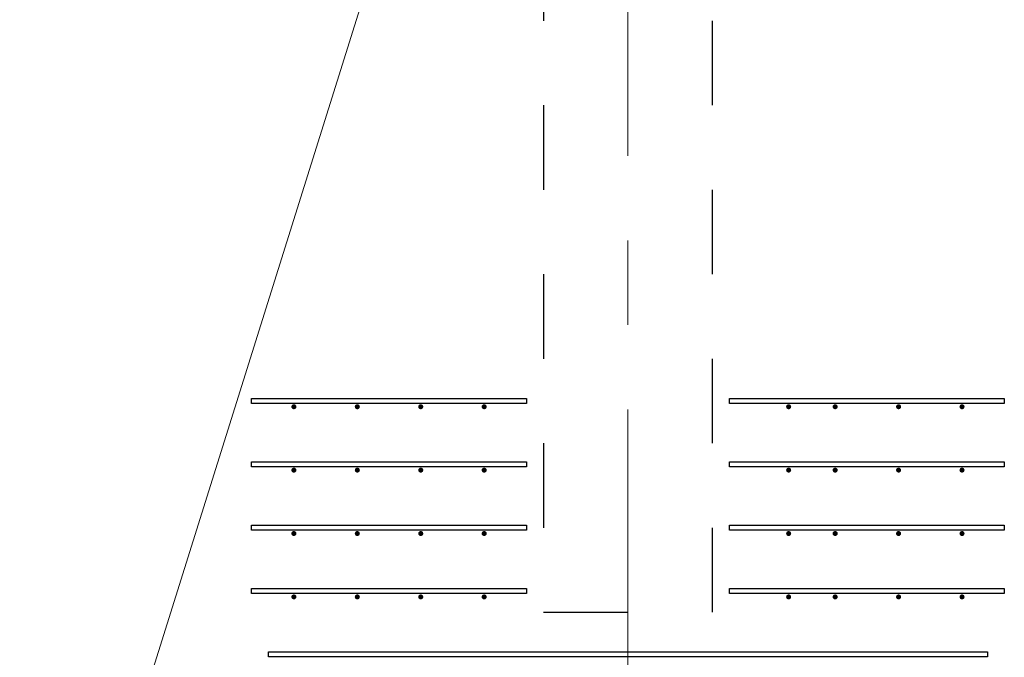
# Model space of a CAD drawing. Header units: metres. Extents: x -38 to 93, y -15 to 21.
# Tile 13 of 256: x 8.431 to 9.595, y 5.817 to 6.571. Entities that reach past the tile are written whole.
import ezdxf

# ---------------------------------------------------------------- set-up
doc = ezdxf.new("R2010")
doc.units = ezdxf.units.M
for name, pattern in [('______11', [0.5, 0.4, -0.05, 0, -0.05]), ('______2', [0.0405, 0.03, -0.0105]), ('______5', [1.1, 0.8, -0.1, 0.1, -0.1])]:
    doc.linetypes.add(name, pattern=pattern)
for name, color, linetype, lineweight in [('XR$1$Осевая линия (1)', 7, '______5', 13), ('XR$4$Арматурный каркас 01', 4, 'Continuous', 35), ('XR$4$Текст_ общее_1', 7, 'Continuous', 13)]:
    doc.layers.add(name, color=color, linetype=linetype, lineweight=lineweight)
doc.layers.add('XR$6$Стена_ бетон несущ.', color=7, linetype='Continuous', lineweight=70, true_color=0xb4b496)

msp = doc.modelspace()

# ---------------------------------------------------------------- hatches: boundary and pattern name
at = {"layer": 'XR$4$Арматурный каркас 01', "linetype": 'Continuous', "lineweight": 50, "transparency": 33554687}
for points in [[(8.758, 6.1132), (8.7578, 6.1144), (8.7571, 6.1154), (8.7561, 6.116), (8.755, 6.1162), (8.7539, 6.116), (8.7529, 6.1154), (8.7522, 6.1144), (8.752, 6.1132), (8.7522, 6.1121), (8.7529, 6.1111), (8.7539, 6.1105), (8.755, 6.1102), (8.7561, 6.1105), (8.7571, 6.1111), (8.7578, 6.1121)], [(8.758, 6.1132), (8.7578, 6.1144), (8.7571, 6.1154), (8.7561, 6.116), (8.755, 6.1162), (8.7539, 6.116), (8.7529, 6.1154), (8.7522, 6.1144), (8.752, 6.1132), (8.7522, 6.1121), (8.7529, 6.1111), (8.7539, 6.1105), (8.755, 6.1102), (8.7561, 6.1105), (8.7571, 6.1111), (8.7578, 6.1121)], [(8.833, 6.1132), (8.8328, 6.1144), (8.8321, 6.1154), (8.8311, 6.116), (8.83, 6.1162), (8.8289, 6.116), (8.8279, 6.1154), (8.8272, 6.1144), (8.827, 6.1132), (8.8272, 6.1121), (8.8279, 6.1111), (8.8289, 6.1105), (8.83, 6.1102), (8.8311, 6.1105), (8.8321, 6.1111), (8.8328, 6.1121)], [(8.833, 6.1132), (8.8328, 6.1144), (8.8321, 6.1154), (8.8311, 6.116), (8.83, 6.1162), (8.8289, 6.116), (8.8279, 6.1154), (8.8272, 6.1144), (8.827, 6.1132), (8.8272, 6.1121), (8.8279, 6.1111), (8.8289, 6.1105), (8.83, 6.1102), (8.8311, 6.1105), (8.8321, 6.1111), (8.8328, 6.1121)], [(8.908, 6.1132), (8.9078, 6.1144), (8.9071, 6.1154), (8.9061, 6.116), (8.905, 6.1162), (8.9039, 6.116), (8.9029, 6.1154), (8.9022, 6.1144), (8.902, 6.1132), (8.9022, 6.1121), (8.9029, 6.1111), (8.9039, 6.1105), (8.905, 6.1102), (8.9061, 6.1105), (8.9071, 6.1111), (8.9078, 6.1121)], [(8.908, 6.1132), (8.9078, 6.1144), (8.9071, 6.1154), (8.9061, 6.116), (8.905, 6.1162), (8.9039, 6.116), (8.9029, 6.1154), (8.9022, 6.1144), (8.902, 6.1132), (8.9022, 6.1121), (8.9029, 6.1111), (8.9039, 6.1105), (8.905, 6.1102), (8.9061, 6.1105), (8.9071, 6.1111), (8.9078, 6.1121)], [(8.983, 6.1132), (8.9828, 6.1144), (8.9821, 6.1154), (8.9811, 6.116), (8.98, 6.1162), (8.9789, 6.116), (8.9779, 6.1154), (8.9772, 6.1144), (8.977, 6.1132), (8.9772, 6.1121), (8.9779, 6.1111), (8.9789, 6.1105), (8.98, 6.1102), (8.9811, 6.1105), (8.9821, 6.1111), (8.9828, 6.1121)], [(8.983, 6.1132), (8.9828, 6.1144), (8.9821, 6.1154), (8.9811, 6.116), (8.98, 6.1162), (8.9789, 6.116), (8.9779, 6.1154), (8.9772, 6.1144), (8.977, 6.1132), (8.9772, 6.1121), (8.9779, 6.1111), (8.9789, 6.1105), (8.98, 6.1102), (8.9811, 6.1105), (8.9821, 6.1111), (8.9828, 6.1121)], [(9.343, 6.1132), (9.3428, 6.1144), (9.3421, 6.1154), (9.3411, 6.116), (9.34, 6.1162), (9.3389, 6.116), (9.3379, 6.1154), (9.3372, 6.1144), (9.337, 6.1132), (9.3372, 6.1121), (9.3379, 6.1111), (9.3389, 6.1105), (9.34, 6.1102), (9.3411, 6.1105), (9.3421, 6.1111), (9.3428, 6.1121)], [(9.343, 6.1132), (9.3428, 6.1144), (9.3421, 6.1154), (9.3411, 6.116), (9.34, 6.1162), (9.3389, 6.116), (9.3379, 6.1154), (9.3372, 6.1144), (9.337, 6.1132), (9.3372, 6.1121), (9.3379, 6.1111), (9.3389, 6.1105), (9.34, 6.1102), (9.3411, 6.1105), (9.3421, 6.1111), (9.3428, 6.1121)], [(9.398, 6.1132), (9.3978, 6.1144), (9.3971, 6.1154), (9.3961, 6.116), (9.395, 6.1162), (9.3939, 6.116), (9.3929, 6.1154), (9.3922, 6.1144), (9.392, 6.1132), (9.3922, 6.1121), (9.3929, 6.1111), (9.3939, 6.1105), (9.395, 6.1102), (9.3961, 6.1105), (9.3971, 6.1111), (9.3978, 6.1121)], [(9.398, 6.1132), (9.3978, 6.1144), (9.3971, 6.1154), (9.3961, 6.116), (9.395, 6.1162), (9.3939, 6.116), (9.3929, 6.1154), (9.3922, 6.1144), (9.392, 6.1132), (9.3922, 6.1121), (9.3929, 6.1111), (9.3939, 6.1105), (9.395, 6.1102), (9.3961, 6.1105), (9.3971, 6.1111), (9.3978, 6.1121)], [(9.473, 6.1132), (9.4728, 6.1144), (9.4721, 6.1154), (9.4711, 6.116), (9.47, 6.1162), (9.4689, 6.116), (9.4679, 6.1154), (9.4672, 6.1144), (9.467, 6.1132), (9.4672, 6.1121), (9.4679, 6.1111), (9.4689, 6.1105), (9.47, 6.1102), (9.4711, 6.1105), (9.4721, 6.1111), (9.4728, 6.1121)], [(9.473, 6.1132), (9.4728, 6.1144), (9.4721, 6.1154), (9.4711, 6.116), (9.47, 6.1162), (9.4689, 6.116), (9.4679, 6.1154), (9.4672, 6.1144), (9.467, 6.1132), (9.4672, 6.1121), (9.4679, 6.1111), (9.4689, 6.1105), (9.47, 6.1102), (9.4711, 6.1105), (9.4721, 6.1111), (9.4728, 6.1121)], [(9.548, 6.1132), (9.5478, 6.1144), (9.5471, 6.1154), (9.5461, 6.116), (9.545, 6.1162), (9.5439, 6.116), (9.5429, 6.1154), (9.5422, 6.1144), (9.542, 6.1132), (9.5422, 6.1121), (9.5429, 6.1111), (9.5439, 6.1105), (9.545, 6.1102), (9.5461, 6.1105), (9.5471, 6.1111), (9.5478, 6.1121)], [(9.548, 6.1132), (9.5478, 6.1144), (9.5471, 6.1154), (9.5461, 6.116), (9.545, 6.1162), (9.5439, 6.116), (9.5429, 6.1154), (9.5422, 6.1144), (9.542, 6.1132), (9.5422, 6.1121), (9.5429, 6.1111), (9.5439, 6.1105), (9.545, 6.1102), (9.5461, 6.1105), (9.5471, 6.1111), (9.5478, 6.1121)], [(8.758, 6.0382), (8.7578, 6.0394), (8.7571, 6.0404), (8.7561, 6.041), (8.755, 6.0412), (8.7539, 6.041), (8.7529, 6.0404), (8.7522, 6.0394), (8.752, 6.0382), (8.7522, 6.0371), (8.7529, 6.0361), (8.7539, 6.0355), (8.755, 6.0352), (8.7561, 6.0355), (8.7571, 6.0361), (8.7578, 6.0371)], [(8.758, 6.0382), (8.7578, 6.0394), (8.7571, 6.0404), (8.7561, 6.041), (8.755, 6.0412), (8.7539, 6.041), (8.7529, 6.0404), (8.7522, 6.0394), (8.752, 6.0382), (8.7522, 6.0371), (8.7529, 6.0361), (8.7539, 6.0355), (8.755, 6.0352), (8.7561, 6.0355), (8.7571, 6.0361), (8.7578, 6.0371)], [(8.833, 6.0382), (8.8328, 6.0394), (8.8321, 6.0404), (8.8311, 6.041), (8.83, 6.0412), (8.8289, 6.041), (8.8279, 6.0404), (8.8272, 6.0394), (8.827, 6.0382), (8.8272, 6.0371), (8.8279, 6.0361), (8.8289, 6.0355), (8.83, 6.0352), (8.8311, 6.0355), (8.8321, 6.0361), (8.8328, 6.0371)], [(8.833, 6.0382), (8.8328, 6.0394), (8.8321, 6.0404), (8.8311, 6.041), (8.83, 6.0412), (8.8289, 6.041), (8.8279, 6.0404), (8.8272, 6.0394), (8.827, 6.0382), (8.8272, 6.0371), (8.8279, 6.0361), (8.8289, 6.0355), (8.83, 6.0352), (8.8311, 6.0355), (8.8321, 6.0361), (8.8328, 6.0371)], [(8.908, 6.0382), (8.9078, 6.0394), (8.9071, 6.0404), (8.9061, 6.041), (8.905, 6.0412), (8.9039, 6.041), (8.9029, 6.0404), (8.9022, 6.0394), (8.902, 6.0382), (8.9022, 6.0371), (8.9029, 6.0361), (8.9039, 6.0355), (8.905, 6.0352), (8.9061, 6.0355), (8.9071, 6.0361), (8.9078, 6.0371)], [(8.908, 6.0382), (8.9078, 6.0394), (8.9071, 6.0404), (8.9061, 6.041), (8.905, 6.0412), (8.9039, 6.041), (8.9029, 6.0404), (8.9022, 6.0394), (8.902, 6.0382), (8.9022, 6.0371), (8.9029, 6.0361), (8.9039, 6.0355), (8.905, 6.0352), (8.9061, 6.0355), (8.9071, 6.0361), (8.9078, 6.0371)], [(8.983, 6.0382), (8.9828, 6.0394), (8.9821, 6.0404), (8.9811, 6.041), (8.98, 6.0412), (8.9789, 6.041), (8.9779, 6.0404), (8.9772, 6.0394), (8.977, 6.0382), (8.9772, 6.0371), (8.9779, 6.0361), (8.9789, 6.0355), (8.98, 6.0352), (8.9811, 6.0355), (8.9821, 6.0361), (8.9828, 6.0371)], [(8.983, 6.0382), (8.9828, 6.0394), (8.9821, 6.0404), (8.9811, 6.041), (8.98, 6.0412), (8.9789, 6.041), (8.9779, 6.0404), (8.9772, 6.0394), (8.977, 6.0382), (8.9772, 6.0371), (8.9779, 6.0361), (8.9789, 6.0355), (8.98, 6.0352), (8.9811, 6.0355), (8.9821, 6.0361), (8.9828, 6.0371)], [(9.343, 6.0382), (9.3428, 6.0394), (9.3421, 6.0404), (9.3411, 6.041), (9.34, 6.0412), (9.3389, 6.041), (9.3379, 6.0404), (9.3372, 6.0394), (9.337, 6.0382), (9.3372, 6.0371), (9.3379, 6.0361), (9.3389, 6.0355), (9.34, 6.0352), (9.3411, 6.0355), (9.3421, 6.0361), (9.3428, 6.0371)], [(9.343, 6.0382), (9.3428, 6.0394), (9.3421, 6.0404), (9.3411, 6.041), (9.34, 6.0412), (9.3389, 6.041), (9.3379, 6.0404), (9.3372, 6.0394), (9.337, 6.0382), (9.3372, 6.0371), (9.3379, 6.0361), (9.3389, 6.0355), (9.34, 6.0352), (9.3411, 6.0355), (9.3421, 6.0361), (9.3428, 6.0371)], [(9.398, 6.0382), (9.3978, 6.0394), (9.3971, 6.0404), (9.3961, 6.041), (9.395, 6.0412), (9.3939, 6.041), (9.3929, 6.0404), (9.3922, 6.0394), (9.392, 6.0382), (9.3922, 6.0371), (9.3929, 6.0361), (9.3939, 6.0355), (9.395, 6.0352), (9.3961, 6.0355), (9.3971, 6.0361), (9.3978, 6.0371)], [(9.398, 6.0382), (9.3978, 6.0394), (9.3971, 6.0404), (9.3961, 6.041), (9.395, 6.0412), (9.3939, 6.041), (9.3929, 6.0404), (9.3922, 6.0394), (9.392, 6.0382), (9.3922, 6.0371), (9.3929, 6.0361), (9.3939, 6.0355), (9.395, 6.0352), (9.3961, 6.0355), (9.3971, 6.0361), (9.3978, 6.0371)], [(9.473, 6.0382), (9.4728, 6.0394), (9.4721, 6.0404), (9.4711, 6.041), (9.47, 6.0412), (9.4689, 6.041), (9.4679, 6.0404), (9.4672, 6.0394), (9.467, 6.0382), (9.4672, 6.0371), (9.4679, 6.0361), (9.4689, 6.0355), (9.47, 6.0352), (9.4711, 6.0355), (9.4721, 6.0361), (9.4728, 6.0371)], [(9.473, 6.0382), (9.4728, 6.0394), (9.4721, 6.0404), (9.4711, 6.041), (9.47, 6.0412), (9.4689, 6.041), (9.4679, 6.0404), (9.4672, 6.0394), (9.467, 6.0382), (9.4672, 6.0371), (9.4679, 6.0361), (9.4689, 6.0355), (9.47, 6.0352), (9.4711, 6.0355), (9.4721, 6.0361), (9.4728, 6.0371)], [(9.548, 6.0382), (9.5478, 6.0394), (9.5471, 6.0404), (9.5461, 6.041), (9.545, 6.0412), (9.5439, 6.041), (9.5429, 6.0404), (9.5422, 6.0394), (9.542, 6.0382), (9.5422, 6.0371), (9.5429, 6.0361), (9.5439, 6.0355), (9.545, 6.0352), (9.5461, 6.0355), (9.5471, 6.0361), (9.5478, 6.0371)], [(9.548, 6.0382), (9.5478, 6.0394), (9.5471, 6.0404), (9.5461, 6.041), (9.545, 6.0412), (9.5439, 6.041), (9.5429, 6.0404), (9.5422, 6.0394), (9.542, 6.0382), (9.5422, 6.0371), (9.5429, 6.0361), (9.5439, 6.0355), (9.545, 6.0352), (9.5461, 6.0355), (9.5471, 6.0361), (9.5478, 6.0371)], [(8.758, 5.9632), (8.7578, 5.9644), (8.7571, 5.9654), (8.7561, 5.966), (8.755, 5.9662), (8.7539, 5.966), (8.7529, 5.9654), (8.7522, 5.9644), (8.752, 5.9632), (8.7522, 5.9621), (8.7529, 5.9611), (8.7539, 5.9605), (8.755, 5.9602), (8.7561, 5.9605), (8.7571, 5.9611), (8.7578, 5.9621)], [(8.758, 5.9632), (8.7578, 5.9644), (8.7571, 5.9654), (8.7561, 5.966), (8.755, 5.9662), (8.7539, 5.966), (8.7529, 5.9654), (8.7522, 5.9644), (8.752, 5.9632), (8.7522, 5.9621), (8.7529, 5.9611), (8.7539, 5.9605), (8.755, 5.9602), (8.7561, 5.9605), (8.7571, 5.9611), (8.7578, 5.9621)], [(8.833, 5.9632), (8.8328, 5.9644), (8.8321, 5.9654), (8.8311, 5.966), (8.83, 5.9662), (8.8289, 5.966), (8.8279, 5.9654), (8.8272, 5.9644), (8.827, 5.9632), (8.8272, 5.9621), (8.8279, 5.9611), (8.8289, 5.9605), (8.83, 5.9602), (8.8311, 5.9605), (8.8321, 5.9611), (8.8328, 5.9621)], [(8.833, 5.9632), (8.8328, 5.9644), (8.8321, 5.9654), (8.8311, 5.966), (8.83, 5.9662), (8.8289, 5.966), (8.8279, 5.9654), (8.8272, 5.9644), (8.827, 5.9632), (8.8272, 5.9621), (8.8279, 5.9611), (8.8289, 5.9605), (8.83, 5.9602), (8.8311, 5.9605), (8.8321, 5.9611), (8.8328, 5.9621)], [(8.908, 5.9632), (8.9078, 5.9644), (8.9071, 5.9654), (8.9061, 5.966), (8.905, 5.9662), (8.9039, 5.966), (8.9029, 5.9654), (8.9022, 5.9644), (8.902, 5.9632), (8.9022, 5.9621), (8.9029, 5.9611), (8.9039, 5.9605), (8.905, 5.9602), (8.9061, 5.9605), (8.9071, 5.9611), (8.9078, 5.9621)], [(8.908, 5.9632), (8.9078, 5.9644), (8.9071, 5.9654), (8.9061, 5.966), (8.905, 5.9662), (8.9039, 5.966), (8.9029, 5.9654), (8.9022, 5.9644), (8.902, 5.9632), (8.9022, 5.9621), (8.9029, 5.9611), (8.9039, 5.9605), (8.905, 5.9602), (8.9061, 5.9605), (8.9071, 5.9611), (8.9078, 5.9621)], [(8.983, 5.9632), (8.9828, 5.9644), (8.9821, 5.9654), (8.9811, 5.966), (8.98, 5.9662), (8.9789, 5.966), (8.9779, 5.9654), (8.9772, 5.9644), (8.977, 5.9632), (8.9772, 5.9621), (8.9779, 5.9611), (8.9789, 5.9605), (8.98, 5.9602), (8.9811, 5.9605), (8.9821, 5.9611), (8.9828, 5.9621)], [(8.983, 5.9632), (8.9828, 5.9644), (8.9821, 5.9654), (8.9811, 5.966), (8.98, 5.9662), (8.9789, 5.966), (8.9779, 5.9654), (8.9772, 5.9644), (8.977, 5.9632), (8.9772, 5.9621), (8.9779, 5.9611), (8.9789, 5.9605), (8.98, 5.9602), (8.9811, 5.9605), (8.9821, 5.9611), (8.9828, 5.9621)], [(9.343, 5.9632), (9.3428, 5.9644), (9.3421, 5.9654), (9.3411, 5.966), (9.34, 5.9662), (9.3389, 5.966), (9.3379, 5.9654), (9.3372, 5.9644), (9.337, 5.9632), (9.3372, 5.9621), (9.3379, 5.9611), (9.3389, 5.9605), (9.34, 5.9602), (9.3411, 5.9605), (9.3421, 5.9611), (9.3428, 5.9621)], [(9.343, 5.9632), (9.3428, 5.9644), (9.3421, 5.9654), (9.3411, 5.966), (9.34, 5.9662), (9.3389, 5.966), (9.3379, 5.9654), (9.3372, 5.9644), (9.337, 5.9632), (9.3372, 5.9621), (9.3379, 5.9611), (9.3389, 5.9605), (9.34, 5.9602), (9.3411, 5.9605), (9.3421, 5.9611), (9.3428, 5.9621)], [(9.398, 5.9632), (9.3978, 5.9644), (9.3971, 5.9654), (9.3961, 5.966), (9.395, 5.9662), (9.3939, 5.966), (9.3929, 5.9654), (9.3922, 5.9644), (9.392, 5.9632), (9.3922, 5.9621), (9.3929, 5.9611), (9.3939, 5.9605), (9.395, 5.9602), (9.3961, 5.9605), (9.3971, 5.9611), (9.3978, 5.9621)], [(9.398, 5.9632), (9.3978, 5.9644), (9.3971, 5.9654), (9.3961, 5.966), (9.395, 5.9662), (9.3939, 5.966), (9.3929, 5.9654), (9.3922, 5.9644), (9.392, 5.9632), (9.3922, 5.9621), (9.3929, 5.9611), (9.3939, 5.9605), (9.395, 5.9602), (9.3961, 5.9605), (9.3971, 5.9611), (9.3978, 5.9621)], [(9.473, 5.9632), (9.4728, 5.9644), (9.4721, 5.9654), (9.4711, 5.966), (9.47, 5.9662), (9.4689, 5.966), (9.4679, 5.9654), (9.4672, 5.9644), (9.467, 5.9632), (9.4672, 5.9621), (9.4679, 5.9611), (9.4689, 5.9605), (9.47, 5.9602), (9.4711, 5.9605), (9.4721, 5.9611), (9.4728, 5.9621)], [(9.473, 5.9632), (9.4728, 5.9644), (9.4721, 5.9654), (9.4711, 5.966), (9.47, 5.9662), (9.4689, 5.966), (9.4679, 5.9654), (9.4672, 5.9644), (9.467, 5.9632), (9.4672, 5.9621), (9.4679, 5.9611), (9.4689, 5.9605), (9.47, 5.9602), (9.4711, 5.9605), (9.4721, 5.9611), (9.4728, 5.9621)], [(9.548, 5.9632), (9.5478, 5.9644), (9.5471, 5.9654), (9.5461, 5.966), (9.545, 5.9662), (9.5439, 5.966), (9.5429, 5.9654), (9.5422, 5.9644), (9.542, 5.9632), (9.5422, 5.9621), (9.5429, 5.9611), (9.5439, 5.9605), (9.545, 5.9602), (9.5461, 5.9605), (9.5471, 5.9611), (9.5478, 5.9621)], [(9.548, 5.9632), (9.5478, 5.9644), (9.5471, 5.9654), (9.5461, 5.966), (9.545, 5.9662), (9.5439, 5.966), (9.5429, 5.9654), (9.5422, 5.9644), (9.542, 5.9632), (9.5422, 5.9621), (9.5429, 5.9611), (9.5439, 5.9605), (9.545, 5.9602), (9.5461, 5.9605), (9.5471, 5.9611), (9.5478, 5.9621)], [(8.758, 5.8882), (8.7578, 5.8894), (8.7571, 5.8904), (8.7561, 5.891), (8.755, 5.8912), (8.7539, 5.891), (8.7529, 5.8904), (8.7522, 5.8894), (8.752, 5.8882), (8.7522, 5.8871), (8.7529, 5.8861), (8.7539, 5.8855), (8.755, 5.8852), (8.7561, 5.8855), (8.7571, 5.8861), (8.7578, 5.8871)], [(8.758, 5.8882), (8.7578, 5.8894), (8.7571, 5.8904), (8.7561, 5.891), (8.755, 5.8912), (8.7539, 5.891), (8.7529, 5.8904), (8.7522, 5.8894), (8.752, 5.8882), (8.7522, 5.8871), (8.7529, 5.8861), (8.7539, 5.8855), (8.755, 5.8852), (8.7561, 5.8855), (8.7571, 5.8861), (8.7578, 5.8871)], [(8.833, 5.8882), (8.8328, 5.8894), (8.8321, 5.8904), (8.8311, 5.891), (8.83, 5.8912), (8.8289, 5.891), (8.8279, 5.8904), (8.8272, 5.8894), (8.827, 5.8882), (8.8272, 5.8871), (8.8279, 5.8861), (8.8289, 5.8855), (8.83, 5.8852), (8.8311, 5.8855), (8.8321, 5.8861), (8.8328, 5.8871)], [(8.833, 5.8882), (8.8328, 5.8894), (8.8321, 5.8904), (8.8311, 5.891), (8.83, 5.8912), (8.8289, 5.891), (8.8279, 5.8904), (8.8272, 5.8894), (8.827, 5.8882), (8.8272, 5.8871), (8.8279, 5.8861), (8.8289, 5.8855), (8.83, 5.8852), (8.8311, 5.8855), (8.8321, 5.8861), (8.8328, 5.8871)], [(8.908, 5.8882), (8.9078, 5.8894), (8.9071, 5.8904), (8.9061, 5.891), (8.905, 5.8912), (8.9039, 5.891), (8.9029, 5.8904), (8.9022, 5.8894), (8.902, 5.8882), (8.9022, 5.8871), (8.9029, 5.8861), (8.9039, 5.8855), (8.905, 5.8852), (8.9061, 5.8855), (8.9071, 5.8861), (8.9078, 5.8871)], [(8.908, 5.8882), (8.9078, 5.8894), (8.9071, 5.8904), (8.9061, 5.891), (8.905, 5.8912), (8.9039, 5.891), (8.9029, 5.8904), (8.9022, 5.8894), (8.902, 5.8882), (8.9022, 5.8871), (8.9029, 5.8861), (8.9039, 5.8855), (8.905, 5.8852), (8.9061, 5.8855), (8.9071, 5.8861), (8.9078, 5.8871)], [(8.983, 5.8882), (8.9828, 5.8894), (8.9821, 5.8904), (8.9811, 5.891), (8.98, 5.8912), (8.9789, 5.891), (8.9779, 5.8904), (8.9772, 5.8894), (8.977, 5.8882), (8.9772, 5.8871), (8.9779, 5.8861), (8.9789, 5.8855), (8.98, 5.8852), (8.9811, 5.8855), (8.9821, 5.8861), (8.9828, 5.8871)], [(8.983, 5.8882), (8.9828, 5.8894), (8.9821, 5.8904), (8.9811, 5.891), (8.98, 5.8912), (8.9789, 5.891), (8.9779, 5.8904), (8.9772, 5.8894), (8.977, 5.8882), (8.9772, 5.8871), (8.9779, 5.8861), (8.9789, 5.8855), (8.98, 5.8852), (8.9811, 5.8855), (8.9821, 5.8861), (8.9828, 5.8871)], [(9.343, 5.8882), (9.3428, 5.8894), (9.3421, 5.8904), (9.3411, 5.891), (9.34, 5.8912), (9.3389, 5.891), (9.3379, 5.8904), (9.3372, 5.8894), (9.337, 5.8882), (9.3372, 5.8871), (9.3379, 5.8861), (9.3389, 5.8855), (9.34, 5.8852), (9.3411, 5.8855), (9.3421, 5.8861), (9.3428, 5.8871)], [(9.343, 5.8882), (9.3428, 5.8894), (9.3421, 5.8904), (9.3411, 5.891), (9.34, 5.8912), (9.3389, 5.891), (9.3379, 5.8904), (9.3372, 5.8894), (9.337, 5.8882), (9.3372, 5.8871), (9.3379, 5.8861), (9.3389, 5.8855), (9.34, 5.8852), (9.3411, 5.8855), (9.3421, 5.8861), (9.3428, 5.8871)], [(9.398, 5.8882), (9.3978, 5.8894), (9.3971, 5.8904), (9.3961, 5.891), (9.395, 5.8912), (9.3939, 5.891), (9.3929, 5.8904), (9.3922, 5.8894), (9.392, 5.8882), (9.3922, 5.8871), (9.3929, 5.8861), (9.3939, 5.8855), (9.395, 5.8852), (9.3961, 5.8855), (9.3971, 5.8861), (9.3978, 5.8871)], [(9.398, 5.8882), (9.3978, 5.8894), (9.3971, 5.8904), (9.3961, 5.891), (9.395, 5.8912), (9.3939, 5.891), (9.3929, 5.8904), (9.3922, 5.8894), (9.392, 5.8882), (9.3922, 5.8871), (9.3929, 5.8861), (9.3939, 5.8855), (9.395, 5.8852), (9.3961, 5.8855), (9.3971, 5.8861), (9.3978, 5.8871)], [(9.473, 5.8882), (9.4728, 5.8894), (9.4721, 5.8904), (9.4711, 5.891), (9.47, 5.8912), (9.4689, 5.891), (9.4679, 5.8904), (9.4672, 5.8894), (9.467, 5.8882), (9.4672, 5.8871), (9.4679, 5.8861), (9.4689, 5.8855), (9.47, 5.8852), (9.4711, 5.8855), (9.4721, 5.8861), (9.4728, 5.8871)], [(9.473, 5.8882), (9.4728, 5.8894), (9.4721, 5.8904), (9.4711, 5.891), (9.47, 5.8912), (9.4689, 5.891), (9.4679, 5.8904), (9.4672, 5.8894), (9.467, 5.8882), (9.4672, 5.8871), (9.4679, 5.8861), (9.4689, 5.8855), (9.47, 5.8852), (9.4711, 5.8855), (9.4721, 5.8861), (9.4728, 5.8871)], [(9.548, 5.8882), (9.5478, 5.8894), (9.5471, 5.8904), (9.5461, 5.891), (9.545, 5.8912), (9.5439, 5.891), (9.5429, 5.8904), (9.5422, 5.8894), (9.542, 5.8882), (9.5422, 5.8871), (9.5429, 5.8861), (9.5439, 5.8855), (9.545, 5.8852), (9.5461, 5.8855), (9.5471, 5.8861), (9.5478, 5.8871)], [(9.548, 5.8882), (9.5478, 5.8894), (9.5471, 5.8904), (9.5461, 5.891), (9.545, 5.8912), (9.5439, 5.891), (9.5429, 5.8904), (9.5422, 5.8894), (9.542, 5.8882), (9.5422, 5.8871), (9.5429, 5.8861), (9.5439, 5.8855), (9.545, 5.8852), (9.5461, 5.8855), (9.5471, 5.8861), (9.5478, 5.8871)]]:
    msp.add_hatch(color=2, dxfattribs=at).paths.add_polyline_path(points)

# ---------------------------------------------------------------- linework, layer by layer
at = {"layer": 'XR$1$Осевая линия (1)', "color": 253, "linetype": '______11', "lineweight": 13, "true_color": 0xa0a0a0, "transparency": 33554687}
msp.add_line((9.15, -3.39), (9.15, 19.78), dxfattribs=at)
at = {"layer": 'XR$4$Арматурный каркас 01', "color": 2, "linetype": 'Continuous', "lineweight": 25, "transparency": 33554687}
for points in [[(9.03, 6.1172), (8.705, 6.1172), (8.705, 6.1232), (9.03, 6.1232), (9.03, 6.1172)], [(9.03, 6.1172), (8.705, 6.1172), (8.705, 6.1232), (9.03, 6.1232), (9.03, 6.1172)], [(9.03, 6.1172), (8.705, 6.1172), (8.705, 6.1232), (9.03, 6.1232), (9.03, 6.1172)], [(9.03, 6.1172), (8.705, 6.1172), (8.705, 6.1232), (9.03, 6.1232), (9.03, 6.1172)], [(9.27, 6.1232), (9.595, 6.1232), (9.595, 6.1172), (9.27, 6.1172), (9.27, 6.1232)], [(9.27, 6.1232), (9.595, 6.1232), (9.595, 6.1172), (9.27, 6.1172), (9.27, 6.1232)], [(9.27, 6.1232), (9.595, 6.1232), (9.595, 6.1172), (9.27, 6.1172), (9.27, 6.1232)], [(9.27, 6.1232), (9.595, 6.1232), (9.595, 6.1172), (9.27, 6.1172), (9.27, 6.1232)], [(9.03, 6.0422), (8.705, 6.0422), (8.705, 6.0482), (9.03, 6.0482), (9.03, 6.0422)], [(9.03, 6.0422), (8.705, 6.0422), (8.705, 6.0482), (9.03, 6.0482), (9.03, 6.0422)], [(9.03, 6.0422), (8.705, 6.0422), (8.705, 6.0482), (9.03, 6.0482), (9.03, 6.0422)], [(9.03, 6.0422), (8.705, 6.0422), (8.705, 6.0482), (9.03, 6.0482), (9.03, 6.0422)], [(9.27, 6.0482), (9.595, 6.0482), (9.595, 6.0422), (9.27, 6.0422), (9.27, 6.0482)], [(9.27, 6.0482), (9.595, 6.0482), (9.595, 6.0422), (9.27, 6.0422), (9.27, 6.0482)], [(9.27, 6.0482), (9.595, 6.0482), (9.595, 6.0422), (9.27, 6.0422), (9.27, 6.0482)], [(9.27, 6.0482), (9.595, 6.0482), (9.595, 6.0422), (9.27, 6.0422), (9.27, 6.0482)], [(9.03, 5.9672), (8.705, 5.9672), (8.705, 5.9732), (9.03, 5.9732), (9.03, 5.9672)], [(9.03, 5.9672), (8.705, 5.9672), (8.705, 5.9732), (9.03, 5.9732), (9.03, 5.9672)], [(9.03, 5.9672), (8.705, 5.9672), (8.705, 5.9732), (9.03, 5.9732), (9.03, 5.9672)], [(9.03, 5.9672), (8.705, 5.9672), (8.705, 5.9732), (9.03, 5.9732), (9.03, 5.9672)], [(9.27, 5.9732), (9.595, 5.9732), (9.595, 5.9672), (9.27, 5.9672), (9.27, 5.9732)], [(9.27, 5.9732), (9.595, 5.9732), (9.595, 5.9672), (9.27, 5.9672), (9.27, 5.9732)], [(9.27, 5.9732), (9.595, 5.9732), (9.595, 5.9672), (9.27, 5.9672), (9.27, 5.9732)], [(9.27, 5.9732), (9.595, 5.9732), (9.595, 5.9672), (9.27, 5.9672), (9.27, 5.9732)], [(9.03, 5.8922), (8.705, 5.8922), (8.705, 5.8982), (9.03, 5.8982), (9.03, 5.8922)], [(9.03, 5.8922), (8.705, 5.8922), (8.705, 5.8982), (9.03, 5.8982), (9.03, 5.8922)], [(9.03, 5.8922), (8.705, 5.8922), (8.705, 5.8982), (9.03, 5.8982), (9.03, 5.8922)], [(9.03, 5.8922), (8.705, 5.8922), (8.705, 5.8982), (9.03, 5.8982), (9.03, 5.8922)], [(9.27, 5.8982), (9.595, 5.8982), (9.595, 5.8922), (9.27, 5.8922), (9.27, 5.8982)], [(9.27, 5.8982), (9.595, 5.8982), (9.595, 5.8922), (9.27, 5.8922), (9.27, 5.8982)], [(9.27, 5.8982), (9.595, 5.8982), (9.595, 5.8922), (9.27, 5.8922), (9.27, 5.8982)], [(9.27, 5.8982), (9.595, 5.8982), (9.595, 5.8922), (9.27, 5.8922), (9.27, 5.8982)], [(8.725, 5.8232), (9.575, 5.8232), (9.575, 5.8172), (8.725, 5.8172), (8.725, 5.8232)], [(8.725, 5.8232), (9.575, 5.8232), (9.575, 5.8172), (8.725, 5.8172), (8.725, 5.8232)], [(8.725, 5.8232), (9.575, 5.8232), (9.575, 5.8172), (8.725, 5.8172), (8.725, 5.8232)], [(8.725, 5.8232), (9.575, 5.8232), (9.575, 5.8172), (8.725, 5.8172), (8.725, 5.8232)]]:
    msp.add_lwpolyline(points, dxfattribs=at)
at = {"layer": 'XR$4$Текст_ общее_1', "color": 7, "linetype": 'Continuous', "lineweight": 13, "transparency": 33554687}
msp.add_line((8.8675, 6.6952), (8.4308, 5.2995), dxfattribs=at)
at = {"layer": 'XR$6$Стена_ бетон несущ.', "color": 253, "linetype": '______2', "lineweight": -3, "true_color": 0xa0a0a0, "transparency": 33554687}
for p, q in [((9.05, 6.87), (9.05, 5.87)), ((9.25, 5.87), (9.25, 6.87)), ((9.05, 5.87), (9.25, 5.87))]:
    msp.add_line(p, q, dxfattribs=at)

doc.saveas('drawing.dxf')
